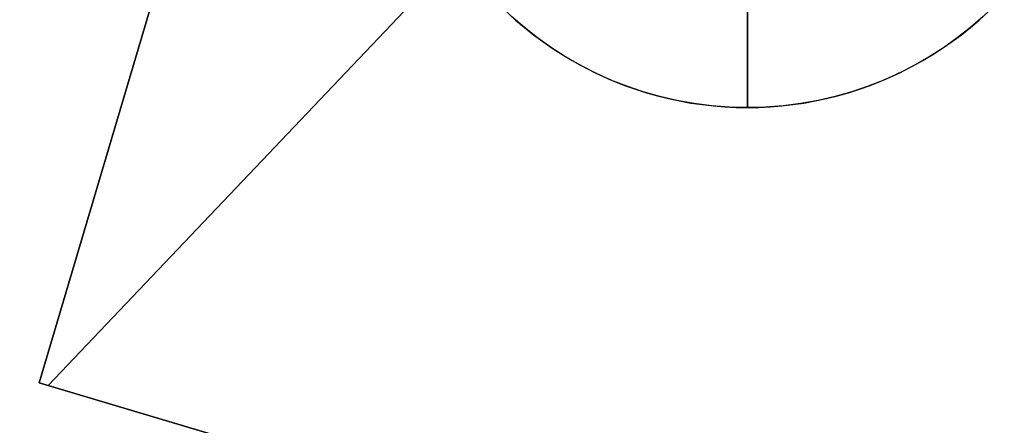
# Model space of a CAD drawing. Header units: millimetres. Extents: x -83 to 676, y -83 to 676.
# Tile 5 of 256: x 208 to 218, y 52 to 56. Entities that reach past the tile are written whole.
import ezdxf

# ---------------------------------------------------------------- set-up
doc = ezdxf.new("R2010")
doc.units = ezdxf.units.MM
doc.header["$MEASUREMENT"] = 0
doc.layers.add('IGES level 0', color=7, linetype='Continuous', true_color=0xff7878)

msp = doc.modelspace()

# ---------------------------------------------------------------- linework, layer by layer
at = {"layer": 'IGES level 0', "color": 254, "true_color": 0xcad1ee}
for p, q in [((225.0512071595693, 108.5629892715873, 48.0000000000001), (208.4000788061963, 52.48277952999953, 48.0000000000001)), ((208.4000788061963, 52.48277952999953, 47.0000000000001), (225.0512071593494, 108.5629892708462, 47.0000000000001)), ((208.4000788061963, 52.48277952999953, 48.0000000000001), (208.4000788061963, 52.48277952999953, 47.0000000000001)), ((237.1591607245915, 43.94373934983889, 48.0000000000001), (208.4000788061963, 52.48277952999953, 48.0000000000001)), ((208.4000788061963, 52.48277952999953, 48.0000000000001), (208.4000788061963, 52.48277952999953, 47.0000000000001)), ((208.4000788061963, 52.48277952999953, 47.0000000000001), (237.1591607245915, 43.94373934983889, 47.0000000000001)), ((237.1591607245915, 43.94373934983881, 47.5000000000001), (208.4000788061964, 52.48277952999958, 47.5000000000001))]:
    msp.add_line(p, q, dxfattribs=at)
at = {"layer": 'IGES level 0', "color": 11, "true_color": 0xff7887}
for p, q in [((225.0512071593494, 108.5629892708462, 48.0000000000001), (208.4000788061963, 52.48277952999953, 48.0000000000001)), ((225.0512071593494, 108.5629892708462, 47.0000000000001), (208.4000788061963, 52.48277952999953, 47.0000000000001)), ((208.4924727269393, 52.45534626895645, 48.0000000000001), (213.6552602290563, 57.88875533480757, 48.0000000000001)), ((208.4924727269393, 52.45534626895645, 47.0000000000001), (213.6552602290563, 57.88875533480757, 47.0000000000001)), ((208.4000788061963, 52.48277952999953, 48.0000000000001), (237.1591607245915, 43.94373934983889, 48.0000000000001)), ((208.4000788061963, 52.48277952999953, 47.0000000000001), (237.1591607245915, 43.94373934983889, 47.0000000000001))]:
    msp.add_line(p, q, dxfattribs=at)
at = {"layer": 'IGES level 0', "color": 1, "true_color": 0xff0808}
msp.add_line((215.470336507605, 55.2286946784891, 48), (215.470336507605, 56.5286946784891, 48), dxfattribs=at)
at = {"layer": 'IGES level 0', "color": 153, "true_color": 0x5393cf}
for centre, radius in [((296.5, 296.5), 296.5), ((296.5, 296.5, -1.19999999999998), 296.5000000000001), ((296.4999999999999, 296.4999999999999), 241), ((296.5, 296.4999999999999, -1.19999999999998), 241.0000000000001)]:
    msp.add_circle(centre, radius, dxfattribs=at)
at = {"layer": 'IGES level 0'}
for centre, radius in [((296.5, 296.5, 47), 296.5000000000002), ((296.5, 296.5), 296.5000000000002), ((296.5, 296.5, 47), 295.3000000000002), ((296.5, 296.5000000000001), 295.3000000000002)]:
    msp.add_circle(centre, radius, dxfattribs=at)
at = {"layer": 'IGES level 0', "color": 124, "true_color": 0x1aa180}
for centre, radius in [((296.5, 296.5, 47.0000000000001), 294.9999999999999), ((296.5, 296.5000000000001, 45.8000000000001), 294.9999999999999), ((296.5, 296.5, 47.0000000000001), 242.4999999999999), ((296.5, 296.5, 45.8000000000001), 242.4999999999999)]:
    msp.add_circle(centre, radius, dxfattribs=at)
at = {"layer": 'IGES level 0', "color": 31, "true_color": 0xffba87}
for centre, radius in [((296.5, 296.5000000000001), 242.2000000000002), ((296.5, 296.5000000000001, 47), 242.2000000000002), ((296.5, 296.5), 241.0000000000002), ((296.4999999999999, 296.4999999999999, 47), 241.0000000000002)]:
    msp.add_circle(centre, radius, dxfattribs=at)
at = {"layer": 'IGES level 0', "color": 1, "true_color": 0xff0808}
msp.add_circle((215.470336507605, 58.7286946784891, 48), 3.499999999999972, dxfattribs=at)
at = {"layer": 'IGES level 0'}
for centre, radius, start, end in [((296.5, 296.5), 296.5000000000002, 225, 45), ((296.5, 296.5, 47), 296.5000000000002, 224.9999999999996, 45), ((296.5, 296.5, 23.5), 296.5000000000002, 225, 45), ((296.5, 296.5000000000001, 47), 295.3000000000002, 224.9999999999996, 44.99999999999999), ((296.5, 296.5000000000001), 295.3000000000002, 225, 44.99999999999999), ((296.5, 296.5, 23.5), 295.3000000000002, 225, 45.00000000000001)]:
    msp.add_arc(centre, radius, start, end, dxfattribs=at)
at = {"layer": 'IGES level 0', "color": 31, "true_color": 0xffba87}
for centre, radius, start, end in [((296.5, 296.5000000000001), 242.2000000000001, 135, 314.9999999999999), ((296.5000000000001, 296.5, 47), 242.2000000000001, 134.9999999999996, 315), ((296.5, 296.5, 23.5), 242.2000000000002, 135, 315), ((296.5000000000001, 296.5, 47), 241.0000000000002, 134.9999999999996, 315), ((296.5, 296.5), 241.0000000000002, 135, 315), ((296.5, 296.5, 23.5), 241.0000000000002, 135, 315)]:
    msp.add_arc(centre, radius, start, end, dxfattribs=at)
at = {"layer": 'IGES level 0', "color": 153, "true_color": 0x5393cf}
for centre, radius, start in [((296.5, 296.5, -1.19999999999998), 296.5, 164.9999999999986), ((296.5000000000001, 296.5000000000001), 296.5000000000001, 164.9999999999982), ((296.5000000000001, 296.5, -0.59999999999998), 296.5000000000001, 164.9999999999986), ((296.5, 296.4999999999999, -1.19999999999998), 241.0000000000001, 164.9999999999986), ((296.4999999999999, 296.5), 241.0000000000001, 164.9999999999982), ((296.5, 296.5, -0.59999999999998), 241, 164.9999999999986)]:
    msp.add_arc(centre, radius, start, 344.9999999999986, dxfattribs=at)
at = {"layer": 'IGES level 0', "color": 124, "true_color": 0x1aa180}
for centre, radius, start in [((296.5, 296.5, 45.8000000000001), 294.9999999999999, 164.9999999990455), ((296.4999999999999, 296.5, 47.0000000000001), 294.9999999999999, 164.9999999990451), ((296.5000000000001, 296.5, 46.4000000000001), 294.9999999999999, 164.9999999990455), ((296.5, 296.5, 45.8000000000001), 242.4999999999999, 164.9999999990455), ((296.5, 296.5000000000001, 47.00000000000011), 242.4999999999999, 164.9999999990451), ((296.4999999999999, 296.5, 46.4000000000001), 242.5, 164.9999999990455)]:
    msp.add_arc(centre, radius, start, 344.9999999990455, dxfattribs=at)
at = {"layer": 'IGES level 0', "color": 1, "true_color": 0xff0808}
msp.add_arc((215.470336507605, 58.72869467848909, 48), 3.500000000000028, 179.9999999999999, 4.652697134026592e-13, dxfattribs=at)
at = {"layer": 'IGES level 0', "color": 1, "true_color": 0xff0808, "extrusion": (1, 0, 0)}
msp.add_arc((58.7286946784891, 47.6859375, 215.470336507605), 3.514062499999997, 135.3511634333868, 174.87245957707, dxfattribs=at)

doc.saveas('drawing.dxf')
